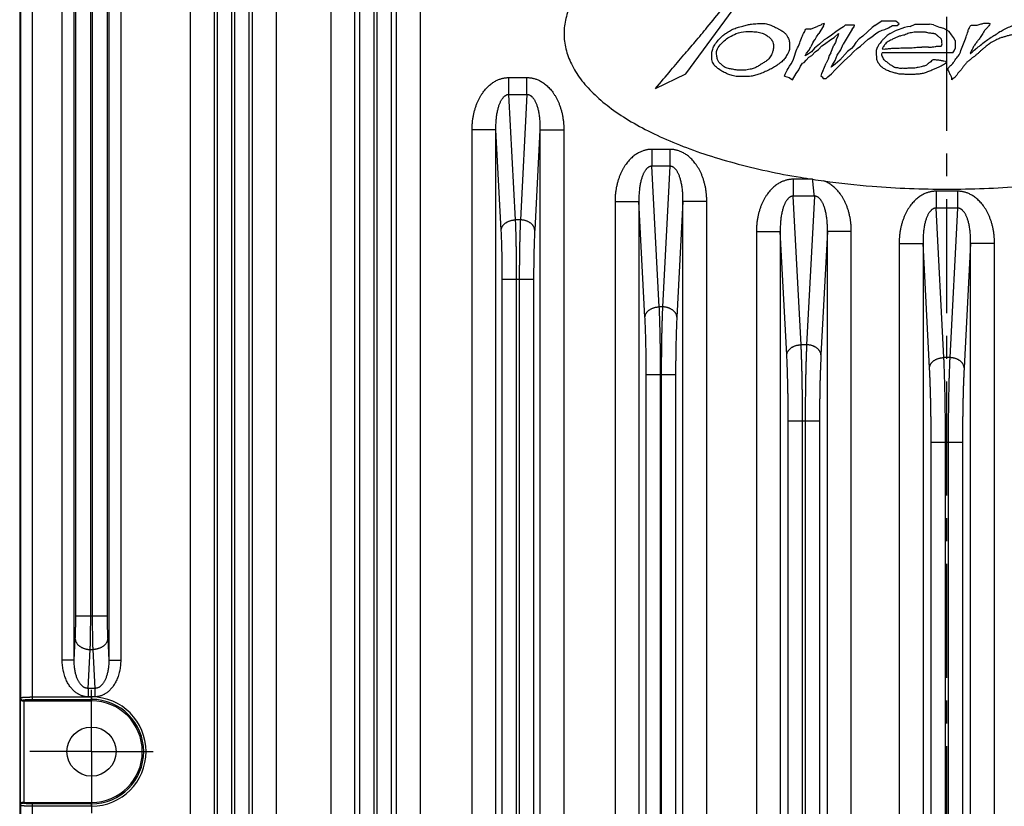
# Model space of a CAD drawing. Extents: x 0 to 840, y 0 to 594.
# Tile 5 of 84: x 146 to 228, y 233 to 299. Entities that reach past the tile are written whole.
import ezdxf

# ---------------------------------------------------------------- set-up
doc = ezdxf.new("R2010")
doc.units = 0
doc.header["$LTSCALE"] = 25.4
doc.header["$MEASUREMENT"] = 0
doc.linetypes.add('CENTER', pattern=[0.6, 0.375, -0.075, 0.075, -0.075])
doc.layers.get('0').update_dxf_attribs({"linetype": 'CONTINUOUS'})
doc.layers.add('P-AX', color=7, linetype='CONTINUOUS')

msp = doc.modelspace()

# ---------------------------------------------------------------- linework, layer by layer
at = {"color": 9, "linetype": 'CENTER'}
msp.add_line((223.664, 106.91), (223.664, 493.826), dxfattribs=at)
at = {"color": 7, "linetype": 'Continuous'}
for p, q in [((146.164, 478.906), (146.164, 116.905)), ((201.852, 294.538), (205.796, 299.912)), ((217.65, 298.573), (218.173, 298.932)), ((219.398, 298.932), (218.173, 298.932)), ((219.551, 298.84), (219.398, 298.932)), ((219.689, 298.727), (219.551, 298.84)), ((212.261, 298.285), (211.874, 298.285)), ((212.261, 298.285), (212.869, 298.541)), ((213.132, 298.62), (212.869, 298.541)), ((213.344, 298.553), (212.953, 297.905)), ((213.229, 298.687), (213.132, 298.62)), ((213.44, 298.75), (213.229, 298.687)), ((213.344, 298.553), (213.44, 298.75)), ((214.398, 298.061), (214.017, 297.765)), ((214.757, 298.308), (214.398, 298.061)), ((215.04, 298.479), (214.757, 298.308)), ((215.762, 298.271), (215.004, 297.015)), ((215.153, 298.617), (215.04, 298.479)), ((215.957, 298.617), (215.153, 298.617)), ((215.762, 298.271), (215.909, 298.472)), ((215.909, 298.472), (215.957, 298.617)), ((216.653, 297.703), (217.433, 298.404)), ((217.65, 298.573), (217.433, 298.404)), ((217.729, 297.905), (217.955, 298.061)), ((217.955, 298.061), (218.265, 298.191)), ((218.265, 298.191), (218.476, 298.255)), ((218.476, 298.255), (218.786, 298.385)), ((218.786, 298.385), (219.131, 298.594)), ((218.939, 297.905), (219.356, 298.139)), ((219.131, 298.594), (219.518, 298.594)), ((219.584, 298.234), (219.356, 298.139)), ((219.518, 298.594), (219.689, 298.727)), ((219.902, 298.332), (219.584, 298.234)), ((220.13, 298.427), (219.902, 298.332)), ((220.382, 298.461), (220.13, 298.427)), ((220.6, 298.506), (220.382, 298.461)), ((220.6, 298.506), (221.025, 298.684)), ((221.025, 298.684), (222.223, 298.684)), ((222.544, 298.625), (222.223, 298.684)), ((222.544, 298.625), (223.104, 298.403)), ((223.42, 298.326), (223.104, 298.403)), ((223.664, 298.185), (223.42, 298.326)), ((223.855, 298.069), (223.664, 298.185)), ((224.049, 297.803), (223.855, 298.069)), ((212.5, 297.206), (212.3, 296.797)), ((212.5, 297.206), (212.646, 297.407)), ((212.646, 297.407), (212.759, 297.639)), ((212.759, 297.639), (212.953, 297.905)), ((213.418, 297.373), (213.034, 297.028)), ((213.657, 297.518), (213.418, 297.373)), ((213.452, 297.034), (213.955, 297.425)), ((214.017, 297.765), (213.657, 297.518)), ((213.955, 297.425), (214.254, 297.583)), ((214.36, 297.152), (214.228, 296.932)), ((214.254, 297.583), (214.613, 297.905)), ((214.449, 297.467), (214.36, 297.152)), ((214.545, 297.664), (214.449, 297.467)), ((214.613, 297.905), (214.545, 297.664)), ((216.052, 297.152), (215.866, 296.844)), ((216.333, 297.455), (216.052, 297.152)), ((216.653, 297.703), (216.333, 297.455)), ((217.097, 297.44), (216.451, 296.86)), ((217.097, 297.44), (217.381, 297.635)), ((217.381, 297.635), (217.729, 297.905)), ((224.224, 297.585), (224.049, 297.803)), ((224.365, 297.333), (224.224, 297.585)), ((224.365, 297.333), (224.365, 296.657)), ((211.945, 296.284), (212.115, 296.489)), ((212.354, 296.388), (212.114, 296.223)), ((212.115, 296.489), (212.3, 296.797)), ((212.612, 296.7), (212.354, 296.388)), ((212.367, 296.088), (212.648, 296.391)), ((213.034, 297.028), (212.612, 296.7)), ((212.648, 296.391), (212.932, 296.586)), ((212.932, 296.586), (213.213, 296.889)), ((213.213, 296.889), (213.452, 297.034)), ((213.972, 296.287), (214.228, 296.932)), ((214.495, 296.099), (214.815, 296.539)), ((214.706, 295.688), (215.373, 296.408)), ((214.815, 296.539), (215.004, 297.015)), ((215.693, 296.657), (215.373, 296.408)), ((215.574, 296.08), (215.855, 296.384)), ((215.866, 296.844), (215.693, 296.657)), ((215.855, 296.384), (216.168, 296.665)), ((216.168, 296.665), (216.451, 296.86)), ((222.119, 296.782), (221.579, 296.782)), ((224.177, 296.292), (224.289, 296.466)), ((224.289, 296.466), (224.365, 296.657)), ((211.602, 295.441), (211.745, 295.502)), ((211.745, 295.502), (211.919, 295.689)), ((211.831, 296.052), (211.945, 296.284)), ((212.114, 296.223), (211.831, 296.052)), ((211.919, 295.689), (212.129, 295.943)), ((212.129, 295.943), (212.367, 296.088)), ((213.735, 295.757), (213.58, 295.44)), ((213.839, 296.068), (213.735, 295.757)), ((213.972, 296.287), (213.839, 296.068)), ((214.098, 295.292), (214.323, 295.665)), ((214.706, 295.688), (214.322, 295.344)), ((214.323, 295.665), (214.495, 296.099)), ((214.733, 295.257), (215.107, 295.661)), ((215.107, 295.661), (215.574, 296.08)), ((224.177, 296.292), (218.268, 296.292)), ((211.062, 294.565), (211.295, 294.885)), ((211.295, 294.885), (211.443, 295.178)), ((211.443, 295.178), (211.602, 295.441)), ((213.311, 294.759), (213.199, 294.574)), ((213.311, 294.759), (213.58, 295.44)), ((214.322, 295.344), (214.002, 295.095)), ((214.002, 295.095), (214.098, 295.292)), ((214.035, 294.542), (214.319, 294.885)), ((214.319, 294.885), (214.733, 295.257)), ((199.31, 293.33), (201.852, 294.538)), ((210.094, 294.355), (210.485, 294.245)), ((210.485, 294.245), (210.752, 294.051)), ((210.752, 294.051), (211.062, 294.565)), ((213.199, 294.574), (213.136, 294.351)), ((213.136, 294.351), (213.245, 294.285)), ((213.245, 294.285), (213.325, 294.154)), ((213.325, 294.154), (213.59, 294.154)), ((213.59, 294.154), (213.73, 294.305)), ((213.73, 294.305), (214.035, 294.542)), ((146.516, 242.155), (152.164, 242.155)), ((146.516, 233.655), (152.164, 233.655))]:
    msp.add_line(p, q, dxfattribs=at)
at = {"color": 9, "linetype": 'Continuous'}
for p, q in [((160.439, 177.535), (160.439, 392.376)), ((162.436, 177.535), (162.436, 392.376)), ((165.591, 392.376), (165.591, 177.535)), ((167.589, 392.376), (167.589, 177.535)), ((172.192, 177.535), (172.192, 387.376)), ((174.19, 177.535), (174.19, 387.376)), ((177.638, 387.376), (177.638, 177.535)), ((179.635, 387.376), (179.635, 177.535)), ((162.704, 184.221), (162.704, 385.689)), ((163.903, 184.221), (163.903, 385.689)), ((164.125, 385.689), (164.125, 184.221)), ((165.323, 385.689), (165.323, 184.221)), ((174.604, 187.435), (174.604, 377.475)), ((175.803, 187.435), (175.803, 377.475)), ((176.025, 377.475), (176.025, 187.435)), ((177.223, 377.475), (177.223, 187.435)), ((146.23, 353.41), (146.23, 242.401)), ((147.23, 242.271), (147.23, 353.54)), ((149.718, 245.547), (149.718, 350.263)), ((150.717, 245.547), (150.717, 350.263)), ((153.611, 350.263), (153.611, 245.547)), ((154.61, 350.263), (154.61, 245.547)), ((150.852, 249.262), (150.852, 346.548)), ((152.1, 249.262), (152.1, 346.548)), ((152.228, 346.548), (152.228, 249.262)), ((153.476, 346.548), (153.476, 249.262)), ((187.064, 294.234), (188.563, 294.234)), ((187.064, 292.82), (187.064, 294.234)), ((188.563, 292.82), (188.563, 294.234)), ((187.614, 282.34), (187.064, 292.82)), ((187.064, 292.82), (188.563, 292.82)), ((188.563, 292.82), (188.014, 282.34)), ((183.979, 177.535), (183.979, 289.876)), ((185.976, 289.876), (183.979, 289.876)), ((185.976, 177.535), (185.976, 289.876)), ((186.415, 281.492), (185.976, 289.876)), ((189.652, 289.876), (189.212, 281.492)), ((189.652, 289.876), (189.652, 177.535)), ((189.652, 289.876), (191.649, 289.876)), ((191.649, 289.876), (191.649, 177.535)), ((200.513, 288.234), (199.014, 288.234)), ((199.014, 288.234), (199.014, 286.82)), ((200.513, 288.234), (200.513, 286.82)), ((199.63, 275.07), (199.014, 286.82)), ((200.513, 286.82), (199.014, 286.82)), ((200.513, 286.82), (199.898, 275.07)), ((212.423, 285.734), (210.832, 285.734)), ((210.832, 285.734), (210.832, 284.32)), ((211.483, 271.905), (210.832, 284.32)), ((212.595, 284.32), (210.832, 284.32)), ((212.595, 284.32), (211.945, 271.905)), ((224.564, 284.734), (222.763, 284.734)), ((222.763, 284.734), (222.763, 283.32)), ((224.564, 284.734), (224.564, 283.32)), ((195.929, 283.876), (195.929, 201.535)), ((195.929, 283.876), (197.926, 283.876)), ((197.926, 283.876), (197.926, 201.535)), ((198.432, 274.221), (197.926, 283.876)), ((201.602, 283.876), (201.096, 274.221)), ((201.602, 201.535), (201.602, 283.876)), ((203.599, 283.876), (201.602, 283.876)), ((203.599, 201.535), (203.599, 283.876)), ((224.564, 283.32), (222.763, 283.32)), ((223.418, 270.834), (222.763, 283.32)), ((224.564, 283.32), (223.91, 270.834)), ((188.014, 282.34), (187.614, 282.34)), ((207.746, 281.376), (207.746, 201.535)), ((207.746, 281.376), (209.744, 281.376)), ((209.744, 281.376), (209.744, 201.535)), ((210.284, 271.056), (209.744, 281.376)), ((213.684, 281.376), (213.143, 271.056)), ((213.684, 201.535), (213.684, 281.376)), ((215.681, 281.376), (213.684, 281.376)), ((215.681, 201.535), (215.681, 281.376)), ((219.677, 280.376), (219.677, 201.535)), ((219.677, 280.376), (221.675, 280.376)), ((221.675, 280.376), (221.675, 201.535)), ((222.219, 269.986), (221.675, 280.376)), ((225.653, 280.376), (225.109, 269.986)), ((225.653, 201.535), (225.653, 280.376)), ((227.65, 280.376), (225.653, 280.376)), ((227.65, 201.535), (227.65, 280.376)), ((186.504, 190.02), (186.504, 277.391)), ((186.504, 277.391), (189.123, 277.391)), ((187.703, 190.02), (187.703, 277.391)), ((187.925, 277.391), (187.925, 190.02)), ((189.123, 277.391), (189.123, 190.02)), ((199.898, 275.07), (199.63, 275.07)), ((211.945, 271.905), (211.483, 271.905)), ((223.91, 270.834), (223.418, 270.834)), ((198.536, 215.998), (198.536, 269.413)), ((198.536, 269.413), (200.991, 269.413)), ((199.735, 215.998), (199.735, 269.413)), ((199.793, 269.413), (199.793, 215.998)), ((200.991, 269.413), (200.991, 215.998)), ((210.404, 217.37), (210.404, 265.541)), ((210.404, 265.541), (213.023, 265.541)), ((211.603, 217.37), (211.603, 265.541)), ((211.825, 265.541), (211.825, 217.37)), ((213.023, 265.541), (213.023, 217.37)), ((222.354, 218.147), (222.354, 263.763)), ((222.354, 263.763), (224.973, 263.763)), ((223.553, 218.147), (223.553, 263.763)), ((223.775, 263.763), (223.775, 218.147)), ((224.973, 263.763), (224.973, 218.147)), ((150.852, 249.262), (153.476, 249.262)), ((150.717, 245.547), (150.81, 247.318)), ((153.518, 247.318), (153.611, 245.547)), ((151.888, 243.19), (152.058, 246.434)), ((152.058, 246.434), (152.27, 246.434)), ((152.27, 246.434), (152.44, 243.19)), ((150.717, 245.547), (149.718, 245.547)), ((153.611, 245.547), (154.61, 245.547)), ((152.44, 243.19), (151.888, 243.19)), ((151.888, 243.19), (151.888, 242.483)), ((152.44, 243.19), (152.44, 242.483)), ((146.216, 242.33), (146.23, 242.401)), ((146.216, 242.33), (146.216, 233.481)), ((146.43, 242.202), (146.421, 242.154)), ((146.516, 242.155), (146.516, 233.655)), ((147.23, 242.47), (152.164, 242.47)), ((147.23, 242.271), (152.164, 242.271)), ((152.44, 242.483), (151.888, 242.483)), ((152.164, 242.47), (152.164, 242.155)), ((146.23, 233.41), (146.216, 233.481)), ((146.23, 233.41), (146.23, 123.401)), ((146.421, 233.657), (146.43, 233.609)), ((147.23, 123.271), (147.23, 233.54)), ((152.164, 233.54), (147.23, 233.54)), ((152.164, 233.341), (147.23, 233.341)), ((152.164, 233.341), (152.164, 233.655))]:
    msp.add_line(p, q, dxfattribs=at)
at = {"color": 7, "linetype": 'Continuous'}
msp.add_circle((152.164, 237.905), 2.054, dxfattribs=at)
at = {"color": 9, "linetype": 'Continuous'}
for radius in [4.564, 4.365]:
    msp.add_arc((152.164, 237.905), radius, 270, 90, dxfattribs=at)
at = {"color": 7, "linetype": 'Continuous'}
msp.add_arc((152.164, 237.905), 4.25, 270, 90, dxfattribs=at)
for points, start_tangent, end_tangent in [([(212.423, 310.077), (211.418, 309.916), (205.886, 308.714), (203.363, 307.954), (201.036, 307.098), (198.927, 306.152), (197.057, 305.128), (195.442, 304.033), (194.1, 302.88), (193.042, 301.679), (192.279, 300.441), (191.818, 299.18), (191.664, 297.905)], (-0.988587, -0.150651), (0, -1)), ([(199.31, 293.33), (200.605, 294.85), (201.674, 296.118), (202.62, 297.215), (203.642, 298.439), (204.918, 300)], (0.659242, 0.751931), (0.635075, 0.77245)), ([(223.829, 295.061), (223.98, 295.242), (224.222, 295.477), (224.366, 295.727), (224.616, 296.029), (224.843, 296.483), (225.055, 297.043), (225.274, 297.624), (225.434, 298.097), (225.557, 298.428), (225.718, 298.608), (225.888, 298.608), (226.134, 298.608), (226.447, 298.684), (226.76, 298.765), (227.055, 298.771), (227.251, 298.75), (227.251, 298.695)], (0.470679, 0.882304), (-0.298216, -0.954498)), ([(227.251, 298.695), (227.175, 298.561), (226.976, 298.343), (226.778, 298.106), (226.56, 297.738), (226.361, 297.454), (226.172, 297.208), (225.983, 296.952), (225.832, 296.697), (225.699, 296.432), (225.614, 296.243), (225.86, 296.441), (226.201, 296.716), (226.576, 297.029), (226.991, 297.343), (227.364, 297.596), (227.676, 297.785), (228.102, 298.069), (228.48, 298.27), (228.921, 298.483), (229.391, 298.696), (229.778, 298.836), (230.354, 298.948), (230.834, 298.959), (231.12, 299.043), (231.281, 298.986), (231.3, 298.901)], (-0.298216, -0.954498), (-0.180246, -0.983622)), ([(206.276, 294.319), (206.189, 294.323), (205.711, 294.407), (205.362, 294.528), (204.96, 294.718), (204.588, 294.953), (204.338, 295.151), (204.133, 295.424), (204.019, 295.849), (204.019, 296.259), (204.095, 296.615), (204.269, 296.98), (204.558, 297.351), (204.831, 297.647), (205.075, 297.845), (205.394, 298.058), (205.774, 298.265), (206.152, 298.411), (206.598, 298.524), (207.005, 298.633), (207.339, 298.7), (207.831, 298.742), (208.254, 298.755)], (-0.999504, 0.0315), (0.999561, -0.029626)), ([(204.444, 296.505), (204.729, 296.963), (205.048, 297.303), (205.482, 297.616), (206.064, 297.905), (206.875, 298.072), (207.415, 298.072), (207.9, 298.03), (208.324, 297.905), (208.71, 297.67), (208.951, 297.466), (209.12, 297.197), (209.17, 296.764), (209.116, 296.429)], (0.277184, 0.960817), (-0.257488, -0.966282)), ([(208.254, 298.755), (208.686, 298.695), (209.051, 298.558), (209.331, 298.429), (209.524, 298.336), (209.732, 298.233), (209.999, 298.049), (210.174, 297.905), (210.318, 297.693), (210.417, 297.488), (210.508, 297.199), (210.523, 296.82), (210.493, 296.486), (210.371, 296.228), (210.174, 295.909), (209.931, 295.621), (209.635, 295.386), (209.263, 295.12), (208.906, 294.923), (208.489, 294.733), (208.056, 294.543), (207.677, 294.422), (207.297, 294.338), (206.743, 294.323), (206.276, 294.319)], (0.999561, -0.029626), (-0.999504, 0.0315)), ([(210.094, 294.355), (210.403, 294.991), (210.849, 295.763), (211.075, 296.458), (211.318, 296.999), (211.511, 297.512), (211.684, 297.905), (211.874, 298.285)], (0.27886, 0.960332), (0.333833, 0.942632)), ([(221.792, 298.027), (221.542, 298.028), (221.294, 298.028), (221.033, 298.028), (220.826, 298.003), (220.593, 297.957), (220.401, 297.905)], (-0.999731, 0.02321), (-0.956856, -0.290564)), ([(222.559, 297.906), (222.501, 297.905), (222.332, 297.936), (222.228, 297.95), (222.167, 297.953), (222.002, 297.991), (221.877, 298.024), (221.832, 298.027), (221.792, 298.027)], (-0.998713, 0.050711), (-0.994017, 0.109223)), ([(191.664, 297.905), (191.818, 296.631), (192.279, 295.369), (193.042, 294.132), (194.1, 292.93), (195.442, 291.777), (197.057, 290.683), (198.927, 289.658), (201.036, 288.713), (203.363, 287.856), (205.886, 287.096), (211.418, 285.895), (212.423, 285.734)], (0, -1), (0.988587, -0.150651)), ([(218.939, 297.905), (218.77, 297.803), (218.595, 297.677), (218.469, 297.556), (218.358, 297.445), (218.208, 297.261), (218.092, 297.12), (217.98, 296.994), (217.888, 296.796), (217.82, 296.67), (217.767, 296.491), (217.748, 296.258), (217.772, 296.002), (217.786, 295.756), (217.908, 295.502), (218.095, 295.242), (218.356, 295.018), (218.598, 294.89), (218.968, 294.742), (219.326, 294.639), (219.659, 294.554), (219.967, 294.536), (220.337, 294.518), (220.797, 294.518), (221.209, 294.542), (221.548, 294.572), (221.893, 294.651), (222.153, 294.76), (222.486, 294.905), (222.771, 295.02), (223.185, 295.209), (223.388, 295.315)], (-0.872373, -0.488841), (0.862426, 0.506183)), ([(220.401, 297.905), (220.216, 297.818), (220.046, 297.765), (219.817, 297.718), (219.564, 297.645), (219.321, 297.536), (219.055, 297.397), (218.861, 297.294), (218.534, 297.058), (218.383, 296.84), (218.268, 296.628)], (-0.866479, -0.499213), (-0.493893, -0.869523)), ([(222.119, 296.782), (222.462, 296.787), (222.678, 296.817), (222.95, 296.857), (223.228, 296.892), (223.26, 297.05), (223.253, 297.202), (223.245, 297.328), (223.206, 297.445), (223.144, 297.511), (223.054, 297.571), (222.985, 297.64), (222.903, 297.712), (222.859, 297.755), (222.809, 297.799), (222.757, 297.839), (222.712, 297.863), (222.639, 297.886), (222.571, 297.905), (222.559, 297.906)], (1, 0), (-0.998713, 0.050711)), ([(230.011, 297.867), (229.821, 297.867), (229.575, 297.869), (229.345, 297.859), (229.019, 297.783), (228.709, 297.706), (228.448, 297.628), (228.167, 297.551), (227.857, 297.401), (227.439, 297.195), (227.16, 297.009), (226.897, 296.789), (226.684, 296.623), (226.49, 296.46), (226.316, 296.297), (226.133, 296.134), (225.967, 296.001), (225.788, 295.87), (225.57, 295.676), (225.347, 295.517), (225.168, 295.308), (225.008, 295.105), (224.853, 294.868), (224.635, 294.654), (224.49, 294.432), (224.301, 294.233), (224.166, 294.122), (224.083, 294.044), (224.069, 294.214), (223.957, 294.451), (223.856, 294.688), (223.788, 294.829), (223.764, 294.974), (223.778, 295.013)], (-0.999928, -0.011961), (0.507205, 0.861825)), ([(209.116, 296.429), (209.084, 296.325), (208.906, 295.956), (208.665, 295.684), (208.381, 295.494), (208.146, 295.339), (207.853, 295.165), (207.556, 295.019), (207.211, 294.928), (206.963, 294.879), (206.534, 294.842), (206.141, 294.859), (205.748, 294.92), (205.401, 294.995), (205.05, 295.129), (204.825, 295.33), (204.619, 295.507), (204.498, 295.749), (204.429, 296.063), (204.444, 296.505)], (-0.257488, -0.966282), (0.277184, 0.960817)), ([(218.268, 296.628), (218.622, 296.63), (218.97, 296.673), (219.387, 296.688), (219.949, 296.712), (220.651, 296.712), (221.164, 296.76), (221.579, 296.782)], (0.989186, -0.146669), (1, 0)), ([(223.664, 295.542), (223.424, 295.59), (223.158, 295.651), (222.813, 295.693), (222.601, 295.711), (222.461, 295.681), (222.322, 295.554), (222.171, 295.451), (221.965, 295.281), (221.699, 295.172), (221.517, 295.136), (221.281, 295.081), (221.093, 295.051), (220.893, 295.009), (220.693, 295.009), (220.5, 295.009), (220.324, 295.003), (220.076, 295.003), (219.894, 295.003), (219.731, 295.003), (219.579, 295.039), (219.404, 295.057), (219.289, 295.087), (219.131, 295.184), (218.986, 295.269), (218.871, 295.348), (218.75, 295.445), (218.635, 295.535), (218.496, 295.638), (218.375, 295.808), (218.302, 295.929), (218.241, 296.093), (218.268, 296.292)], (-0.991752, 0.128172), (0.452787, 0.891619)), ([(223.388, 295.315), (223.403, 295.324), (223.664, 295.542)], (0.862426, 0.506183), (0.631163, 0.77565)), ([(223.778, 295.013), (223.829, 295.061)], (0.507205, 0.861825), (0.868625, 0.495471)), ([(212.423, 285.734), (212.432, 285.732), (212.441, 285.731), (212.45, 285.73)], (0.988583, -0.150675), (0.988644, -0.150276)), ([(212.45, 285.73), (213.378, 285.595)], (0.988648, -0.150252), (0.990628, -0.136585)), ([(213.378, 285.595), (217.421, 285.155), (223.664, 284.905), (229.907, 285.155), (233.949, 285.595)], (0.990628, -0.136585), (0.990628, 0.136585)), ([(146.216, 242.33), (146.219, 242.306), (146.225, 242.282), (146.234, 242.259), (146.247, 242.238), (146.262, 242.219), (146.279, 242.203), (146.297, 242.189), (146.317, 242.177), (146.337, 242.168), (146.358, 242.161), (146.379, 242.157), (146.4, 242.154), (146.421, 242.154)], (0.023831, -0.999716), (0.99957, 0.029316)), ([(146.421, 242.154), (146.452, 242.155), (146.484, 242.155), (146.516, 242.155)], (0.99957, 0.029316), (1, 0)), ([(146.421, 233.657), (146.4, 233.656), (146.379, 233.654), (146.358, 233.649), (146.337, 233.642), (146.317, 233.633), (146.297, 233.622), (146.279, 233.608), (146.262, 233.591), (146.247, 233.572), (146.234, 233.551), (146.225, 233.528), (146.219, 233.504), (146.216, 233.481)], (-0.99957, 0.029316), (-0.023831, -0.999716)), ([(146.516, 233.655), (146.484, 233.655), (146.452, 233.656), (146.421, 233.657)], (-1, 0), (-0.99957, 0.029316))]:
    msp.add_spline(points, degree=3, dxfattribs=dict(at, start_tangent=start_tangent, end_tangent=end_tangent))
at = {"color": 9, "linetype": 'Continuous'}
for points, start_tangent, end_tangent in [([(183.979, 289.876), (183.987, 290.195), (184.01, 290.507), (184.049, 290.812), (184.101, 291.108), (184.167, 291.393), (184.245, 291.667), (184.334, 291.928), (184.433, 292.174), (184.54, 292.404), (184.655, 292.62), (184.776, 292.82), (184.903, 293.005), (185.033, 293.174), (185.167, 293.329), (185.304, 293.47), (185.444, 293.597), (185.584, 293.711), (185.725, 293.811), (185.864, 293.899), (186, 293.973), (186.133, 294.036), (186.262, 294.088), (186.385, 294.13), (186.505, 294.164), (186.62, 294.19), (186.733, 294.209), (186.844, 294.223), (186.954, 294.231), (187.064, 294.234)], (-0.000002, 1), (1, 0.000004)), ([(188.563, 294.234), (188.674, 294.231), (188.784, 294.223), (188.894, 294.209), (189.007, 294.19), (189.123, 294.164), (189.242, 294.13), (189.366, 294.088), (189.494, 294.036), (189.627, 293.973), (189.764, 293.899), (189.903, 293.811), (190.043, 293.711), (190.184, 293.597), (190.323, 293.47), (190.46, 293.329), (190.594, 293.174), (190.725, 293.005), (190.851, 292.82), (190.972, 292.62), (191.087, 292.404), (191.195, 292.174), (191.294, 291.928), (191.383, 291.667), (191.461, 291.393), (191.527, 291.108), (191.579, 290.812), (191.618, 290.507), (191.641, 290.195), (191.649, 289.876)], (1, -0.000004), (-0.000002, -1)), ([(185.976, 289.876), (185.974, 290.095), (185.977, 290.309), (185.987, 290.518), (186.002, 290.72), (186.022, 290.915), (186.047, 291.102), (186.076, 291.28), (186.109, 291.447), (186.146, 291.604), (186.185, 291.75), (186.228, 291.886), (186.272, 292.011), (186.318, 292.125), (186.366, 292.229), (186.415, 292.324), (186.466, 292.409), (186.517, 292.485), (186.568, 292.551), (186.619, 292.609), (186.669, 292.658), (186.718, 292.699), (186.765, 292.732), (186.811, 292.759), (186.855, 292.78), (186.898, 292.797), (186.94, 292.808), (186.982, 292.816), (187.023, 292.819), (187.064, 292.82)], (-0.023797, 0.999717), (0.999053, -0.043499)), ([(188.563, 292.82), (188.605, 292.819), (188.646, 292.816), (188.687, 292.808), (188.729, 292.797), (188.772, 292.78), (188.817, 292.759), (188.863, 292.732), (188.91, 292.699), (188.959, 292.658), (189.009, 292.609), (189.06, 292.551), (189.111, 292.485), (189.162, 292.409), (189.212, 292.324), (189.261, 292.229), (189.309, 292.125), (189.356, 292.011), (189.4, 291.886), (189.442, 291.75), (189.482, 291.604), (189.519, 291.447), (189.552, 291.28), (189.581, 291.102), (189.606, 290.915), (189.626, 290.72), (189.641, 290.518), (189.65, 290.309), (189.654, 290.095), (189.652, 289.876)], (0.999053, 0.043499), (-0.023797, -0.999717)), ([(199.014, 288.234), (198.904, 288.231), (198.794, 288.223), (198.683, 288.209), (198.57, 288.19), (198.455, 288.164), (198.335, 288.13), (198.212, 288.088), (198.083, 288.036), (197.95, 287.973), (197.814, 287.899), (197.675, 287.812), (197.534, 287.711), (197.394, 287.598), (197.255, 287.47), (197.118, 287.329), (196.983, 287.175), (196.853, 287.005), (196.727, 286.82), (196.605, 286.62), (196.491, 286.405), (196.383, 286.174), (196.284, 285.928), (196.195, 285.667), (196.117, 285.393), (196.051, 285.108), (195.999, 284.812), (195.96, 284.507), (195.937, 284.195), (195.929, 283.876)], (-1, 0.000005), (0.000002, -1)), ([(203.599, 283.876), (203.591, 284.195), (203.568, 284.507), (203.529, 284.812), (203.477, 285.108), (203.411, 285.393), (203.333, 285.667), (203.243, 285.928), (203.145, 286.174), (203.037, 286.405), (202.922, 286.62), (202.801, 286.82), (202.675, 287.005), (202.544, 287.175), (202.41, 287.329), (202.273, 287.47), (202.134, 287.598), (201.993, 287.711), (201.853, 287.812), (201.714, 287.899), (201.577, 287.973), (201.444, 288.036), (201.316, 288.088), (201.192, 288.13), (201.073, 288.164), (200.957, 288.19), (200.845, 288.209), (200.734, 288.223), (200.624, 288.231), (200.513, 288.234)], (0.000002, 1), (-1, -0.000005)), ([(199.014, 286.82), (198.973, 286.819), (198.932, 286.816), (198.89, 286.808), (198.848, 286.797), (198.805, 286.78), (198.761, 286.759), (198.715, 286.732), (198.668, 286.699), (198.619, 286.658), (198.569, 286.609), (198.518, 286.551), (198.467, 286.485), (198.416, 286.409), (198.365, 286.324), (198.316, 286.229), (198.268, 286.125), (198.222, 286.011), (198.178, 285.886), (198.135, 285.75), (198.096, 285.604), (198.059, 285.447), (198.026, 285.28), (197.997, 285.102), (197.972, 284.915), (197.952, 284.72), (197.937, 284.518), (197.927, 284.309), (197.924, 284.095), (197.926, 283.876)], (-0.999053, 0.043506), (0.023797, -0.999717)), ([(201.602, 283.876), (201.604, 284.095), (201.6, 284.309), (201.591, 284.518), (201.576, 284.72), (201.556, 284.915), (201.531, 285.102), (201.502, 285.28), (201.469, 285.447), (201.432, 285.604), (201.392, 285.75), (201.35, 285.886), (201.306, 286.011), (201.259, 286.125), (201.211, 286.229), (201.162, 286.324), (201.112, 286.409), (201.061, 286.485), (201.01, 286.551), (200.959, 286.609), (200.909, 286.658), (200.86, 286.699), (200.813, 286.732), (200.767, 286.759), (200.723, 286.78), (200.679, 286.797), (200.637, 286.808), (200.596, 286.816), (200.555, 286.819), (200.513, 286.82)], (0.023797, 0.999717), (-0.999053, -0.043506)), ([(210.832, 285.734), (210.722, 285.731), (210.612, 285.723), (210.501, 285.709), (210.388, 285.69), (210.272, 285.664), (210.153, 285.63), (210.029, 285.588), (209.901, 285.536), (209.768, 285.473), (209.632, 285.399), (209.493, 285.312), (209.352, 285.211), (209.212, 285.098), (209.072, 284.97), (208.935, 284.829), (208.801, 284.675), (208.671, 284.505), (208.544, 284.32), (208.423, 284.12), (208.308, 283.905), (208.201, 283.674), (208.102, 283.428), (208.013, 283.167), (207.935, 282.893), (207.869, 282.608), (207.816, 282.312), (207.778, 282.007), (207.754, 281.695), (207.746, 281.376)], (-1, 0.000005), (0.000002, -1)), ([(212.595, 284.32), (212.584, 284.415), (212.571, 284.517), (212.559, 284.623), (212.547, 284.734), (212.534, 284.85), (212.522, 284.969), (212.51, 285.091), (212.498, 285.216), (212.486, 285.343), (212.474, 285.471), (212.462, 285.6), (212.45, 285.73)], (-0.126095, 0.992018), (-0.096599, 0.995323)), ([(215.681, 281.376), (215.673, 281.697), (215.649, 282.012), (215.61, 282.319), (215.557, 282.616), (215.49, 282.904), (215.411, 283.179), (215.321, 283.441), (215.221, 283.688), (215.112, 283.919), (214.996, 284.135), (214.873, 284.336), (214.746, 284.521), (214.614, 284.69), (214.478, 284.844), (214.34, 284.985), (214.2, 285.112), (214.058, 285.224), (213.917, 285.324), (213.777, 285.41), (213.64, 285.483), (213.507, 285.545), (213.378, 285.595)], (0.000002, 1), (-0.940464, 0.339893)), ([(210.832, 284.32), (210.791, 284.319), (210.75, 284.316), (210.708, 284.308), (210.666, 284.297), (210.623, 284.28), (210.579, 284.259), (210.533, 284.232), (210.485, 284.199), (210.437, 284.158), (210.387, 284.109), (210.336, 284.051), (210.285, 283.985), (210.234, 283.909), (210.183, 283.824), (210.134, 283.729), (210.086, 283.625), (210.04, 283.511), (209.995, 283.386), (209.953, 283.25), (209.914, 283.104), (209.877, 282.947), (209.844, 282.78), (209.815, 282.602), (209.79, 282.415), (209.77, 282.22), (209.755, 282.018), (209.745, 281.809), (209.741, 281.595), (209.744, 281.376)], (-0.999053, 0.043506), (0.023797, -0.999717)), ([(213.684, 281.376), (213.686, 281.595), (213.682, 281.809), (213.673, 282.018), (213.658, 282.22), (213.638, 282.415), (213.613, 282.602), (213.584, 282.78), (213.551, 282.947), (213.514, 283.104), (213.474, 283.25), (213.432, 283.386), (213.388, 283.511), (213.341, 283.625), (213.294, 283.729), (213.244, 283.824), (213.194, 283.909), (213.143, 283.985), (213.092, 284.051), (213.041, 284.109), (212.991, 284.158), (212.942, 284.199), (212.895, 284.232), (212.849, 284.259), (212.805, 284.28), (212.762, 284.297), (212.72, 284.308), (212.678, 284.316), (212.637, 284.319), (212.595, 284.32)], (0.023797, 0.999717), (-0.999053, -0.043506)), ([(222.763, 284.734), (222.653, 284.731), (222.543, 284.723), (222.432, 284.709), (222.319, 284.69), (222.203, 284.664), (222.084, 284.63), (221.96, 284.588), (221.832, 284.536), (221.699, 284.473), (221.563, 284.399), (221.424, 284.312), (221.283, 284.211), (221.143, 284.098), (221.003, 283.97), (220.866, 283.829), (220.732, 283.675), (220.602, 283.505), (220.475, 283.32), (220.354, 283.12), (220.239, 282.905), (220.132, 282.674), (220.033, 282.428), (219.944, 282.167), (219.866, 281.893), (219.8, 281.608), (219.747, 281.312), (219.709, 281.007), (219.685, 280.695), (219.677, 280.376)], (-1, 0.000005), (0.000002, -1)), ([(227.65, 280.376), (227.642, 280.695), (227.619, 281.007), (227.58, 281.312), (227.528, 281.608), (227.462, 281.893), (227.384, 282.167), (227.295, 282.428), (227.196, 282.674), (227.088, 282.905), (226.973, 283.12), (226.852, 283.32), (226.726, 283.505), (226.595, 283.675), (226.461, 283.829), (226.324, 283.97), (226.185, 284.098), (226.044, 284.211), (225.904, 284.312), (225.765, 284.399), (225.628, 284.473), (225.496, 284.536), (225.367, 284.588), (225.244, 284.63), (225.124, 284.664), (225.009, 284.69), (224.896, 284.709), (224.785, 284.723), (224.675, 284.731), (224.564, 284.734)], (0.000002, 1), (-1, -0.000005)), ([(222.763, 283.32), (222.722, 283.319), (222.681, 283.316), (222.639, 283.308), (222.597, 283.297), (222.554, 283.28), (222.51, 283.259), (222.464, 283.232), (222.416, 283.199), (222.368, 283.158), (222.317, 283.109), (222.267, 283.051), (222.215, 282.985), (222.165, 282.909), (222.114, 282.824), (222.065, 282.729), (222.017, 282.625), (221.971, 282.511), (221.926, 282.386), (221.884, 282.25), (221.844, 282.104), (221.808, 281.947), (221.775, 281.78), (221.745, 281.602), (221.721, 281.415), (221.701, 281.22), (221.686, 281.018), (221.676, 280.809), (221.672, 280.595), (221.675, 280.376)], (-0.999053, 0.043506), (0.023797, -0.999717)), ([(225.653, 280.376), (225.655, 280.595), (225.651, 280.809), (225.642, 281.018), (225.627, 281.22), (225.607, 281.415), (225.582, 281.602), (225.553, 281.78), (225.52, 281.947), (225.483, 282.104), (225.444, 282.25), (225.401, 282.386), (225.357, 282.511), (225.31, 282.625), (225.263, 282.729), (225.213, 282.824), (225.163, 282.909), (225.112, 282.985), (225.061, 283.051), (225.01, 283.109), (224.96, 283.158), (224.911, 283.199), (224.864, 283.232), (224.818, 283.259), (224.774, 283.28), (224.731, 283.297), (224.689, 283.308), (224.647, 283.316), (224.606, 283.319), (224.564, 283.32)], (0.023797, 0.999717), (-0.999053, -0.043506)), ([(186.415, 281.492), (186.422, 281.557), (186.436, 281.622), (186.457, 281.686), (186.485, 281.748), (186.519, 281.81), (186.56, 281.869), (186.606, 281.926), (186.659, 281.981), (186.718, 282.033), (186.781, 282.081), (186.85, 282.126), (186.923, 282.168), (187, 282.205), (187.081, 282.238), (187.165, 282.267), (187.251, 282.291), (187.34, 282.311), (187.43, 282.326), (187.522, 282.336), (187.614, 282.34)], (0.052193, 0.998637), (0.999657, 0.026195)), ([(187.703, 277.391), (187.702, 277.734), (187.701, 278.077), (187.699, 278.418), (187.697, 278.756), (187.693, 279.091), (187.689, 279.422), (187.685, 279.749), (187.679, 280.069), (187.673, 280.383), (187.667, 280.69), (187.659, 280.989), (187.651, 281.279), (187.643, 281.56), (187.634, 281.831), (187.624, 282.091), (187.614, 282.34)], (0, 1), (-0.043382, 0.999059)), ([(188.014, 282.34), (188.004, 282.091), (187.994, 281.831), (187.985, 281.56), (187.976, 281.279), (187.968, 280.989), (187.961, 280.69), (187.954, 280.383), (187.948, 280.069), (187.943, 279.749), (187.938, 279.422), (187.934, 279.091), (187.931, 278.756), (187.928, 278.418), (187.927, 278.077), (187.925, 277.734), (187.925, 277.391)], (-0.043382, -0.999059), (0, -1)), ([(189.212, 281.492), (189.206, 281.557), (189.192, 281.622), (189.171, 281.686), (189.143, 281.748), (189.109, 281.81), (189.068, 281.869), (189.021, 281.926), (188.968, 281.981), (188.91, 282.033), (188.846, 282.081), (188.778, 282.126), (188.705, 282.168), (188.627, 282.205), (188.547, 282.238), (188.463, 282.267), (188.376, 282.291), (188.288, 282.311), (188.197, 282.326), (188.106, 282.336), (188.014, 282.34)], (-0.052193, 0.998637), (-0.999657, 0.026195)), ([(186.504, 277.391), (186.504, 277.675), (186.503, 277.959), (186.501, 278.242), (186.498, 278.522), (186.495, 278.8), (186.491, 279.074), (186.486, 279.344), (186.481, 279.61), (186.475, 279.87), (186.468, 280.124), (186.461, 280.372), (186.453, 280.613), (186.444, 280.846), (186.435, 281.07), (186.425, 281.286), (186.415, 281.492)], (0, 1), (-0.052336, 0.99863)), ([(189.212, 281.492), (189.202, 281.286), (189.192, 281.07), (189.183, 280.846), (189.175, 280.613), (189.167, 280.372), (189.159, 280.124), (189.153, 279.87), (189.147, 279.61), (189.141, 279.344), (189.137, 279.074), (189.133, 278.8), (189.129, 278.522), (189.127, 278.242), (189.125, 277.959), (189.124, 277.675), (189.123, 277.391)], (-0.052336, -0.99863), (0, -1)), ([(198.432, 274.221), (198.439, 274.286), (198.453, 274.351), (198.473, 274.415), (198.501, 274.478), (198.535, 274.539), (198.576, 274.598), (198.623, 274.656), (198.676, 274.71), (198.734, 274.762), (198.798, 274.811), (198.867, 274.856), (198.94, 274.897), (199.017, 274.934), (199.098, 274.968), (199.182, 274.996), (199.268, 275.021), (199.357, 275.04), (199.447, 275.055), (199.538, 275.065), (199.63, 275.07)], (0.052193, 0.998637), (0.999657, 0.026195)), ([(199.735, 269.413), (199.734, 269.782), (199.733, 270.151), (199.731, 270.518), (199.728, 270.883), (199.725, 271.244), (199.721, 271.602), (199.716, 271.955), (199.71, 272.302), (199.704, 272.644), (199.697, 272.978), (199.689, 273.305), (199.681, 273.624), (199.672, 273.934), (199.663, 274.234), (199.652, 274.524), (199.642, 274.802), (199.63, 275.07)], (0, 1), (-0.044502, 0.999009)), ([(199.898, 275.07), (199.886, 274.802), (199.875, 274.524), (199.865, 274.234), (199.855, 273.934), (199.846, 273.624), (199.838, 273.305), (199.83, 272.978), (199.823, 272.644), (199.817, 272.302), (199.812, 271.955), (199.807, 271.602), (199.803, 271.244), (199.799, 270.883), (199.797, 270.518), (199.795, 270.151), (199.794, 269.782), (199.793, 269.413)], (-0.044502, -0.999009), (0, -1)), ([(201.096, 274.221), (201.089, 274.286), (201.075, 274.351), (201.054, 274.415), (201.027, 274.478), (200.992, 274.539), (200.952, 274.598), (200.905, 274.656), (200.852, 274.71), (200.793, 274.762), (200.73, 274.811), (200.661, 274.856), (200.588, 274.897), (200.511, 274.934), (200.43, 274.968), (200.346, 274.996), (200.26, 275.021), (200.171, 275.04), (200.081, 275.055), (199.989, 275.065), (199.898, 275.07)], (-0.052193, 0.998637), (-0.999657, 0.026195)), ([(198.536, 269.413), (198.536, 269.727), (198.535, 270.04), (198.533, 270.352), (198.53, 270.662), (198.527, 270.97), (198.523, 271.274), (198.518, 271.574), (198.512, 271.869), (198.506, 272.159), (198.499, 272.444), (198.491, 272.722), (198.483, 272.992), (198.474, 273.256), (198.464, 273.511), (198.454, 273.757), (198.443, 273.994), (198.432, 274.221)], (0, 1), (-0.052336, 0.99863)), ([(201.096, 274.221), (201.084, 273.994), (201.074, 273.757), (201.063, 273.511), (201.054, 273.256), (201.045, 272.992), (201.037, 272.722), (201.029, 272.444), (201.022, 272.159), (201.016, 271.869), (201.01, 271.574), (201.005, 271.274), (201.001, 270.97), (200.998, 270.662), (200.995, 270.352), (200.993, 270.04), (200.992, 269.727), (200.991, 269.413)], (-0.052336, -0.99863), (0, -1)), ([(210.284, 271.056), (210.291, 271.121), (210.305, 271.186), (210.326, 271.25), (210.354, 271.312), (210.388, 271.374), (210.429, 271.433), (210.476, 271.49), (210.529, 271.545), (210.587, 271.597), (210.651, 271.645), (210.719, 271.69), (210.792, 271.732), (210.87, 271.769), (210.95, 271.802), (211.034, 271.831), (211.121, 271.856), (211.209, 271.875), (211.3, 271.89), (211.391, 271.9), (211.483, 271.905)], (0.052193, 0.998637), (0.999657, 0.026195)), ([(211.603, 265.541), (211.602, 265.956), (211.601, 266.371), (211.599, 266.784), (211.596, 267.194), (211.592, 267.601), (211.587, 268.003), (211.581, 268.4), (211.575, 268.791), (211.568, 269.175), (211.56, 269.552), (211.551, 269.92), (211.541, 270.278), (211.531, 270.626), (211.52, 270.964), (211.508, 271.29), (211.496, 271.604), (211.483, 271.905)], (0, 1), (-0.045373, 0.99897)), ([(211.945, 271.905), (211.932, 271.604), (211.919, 271.29), (211.908, 270.964), (211.897, 270.626), (211.886, 270.278), (211.877, 269.92), (211.868, 269.552), (211.86, 269.175), (211.853, 268.791), (211.846, 268.4), (211.841, 268.003), (211.836, 267.601), (211.832, 267.194), (211.829, 266.784), (211.827, 266.371), (211.826, 265.956), (211.825, 265.541)], (-0.045373, -0.99897), (0, -1)), ([(213.143, 271.056), (213.136, 271.121), (213.122, 271.186), (213.101, 271.25), (213.074, 271.312), (213.04, 271.374), (212.999, 271.433), (212.952, 271.49), (212.899, 271.545), (212.841, 271.597), (212.777, 271.645), (212.708, 271.69), (212.635, 271.732), (212.558, 271.769), (212.477, 271.802), (212.393, 271.831), (212.307, 271.856), (212.218, 271.875), (212.128, 271.89), (212.037, 271.9), (211.945, 271.905)], (-0.052193, 0.998637), (-0.999657, 0.026195)), ([(210.404, 265.541), (210.404, 265.901), (210.402, 266.26), (210.4, 266.618), (210.397, 266.974), (210.393, 267.326), (210.389, 267.675), (210.383, 268.019), (210.377, 268.358), (210.369, 268.691), (210.361, 269.017), (210.353, 269.336), (210.343, 269.646), (210.333, 269.948), (210.322, 270.241), (210.31, 270.523), (210.298, 270.795), (210.284, 271.056)], (0, 1), (-0.052336, 0.99863)), ([(213.143, 271.056), (213.13, 270.795), (213.118, 270.523), (213.106, 270.241), (213.095, 269.948), (213.085, 269.646), (213.075, 269.336), (213.066, 269.017), (213.058, 268.691), (213.051, 268.358), (213.045, 268.019), (213.039, 267.675), (213.034, 267.326), (213.03, 266.974), (213.027, 266.618), (213.025, 266.26), (213.024, 265.901), (213.023, 265.541)], (-0.052336, -0.99863), (0, -1)), ([(222.219, 269.986), (222.226, 270.051), (222.24, 270.115), (222.261, 270.179), (222.288, 270.242), (222.323, 270.303), (222.363, 270.363), (222.41, 270.42), (222.463, 270.475), (222.522, 270.526), (222.585, 270.575), (222.654, 270.62), (222.727, 270.661), (222.804, 270.699), (222.885, 270.732), (222.969, 270.761), (223.055, 270.785), (223.144, 270.805), (223.234, 270.819), (223.326, 270.829), (223.418, 270.834)], (0.052193, 0.998637), (0.999657, 0.026195)), ([(223.553, 263.763), (223.552, 264.199), (223.551, 264.635), (223.549, 265.068), (223.546, 265.499), (223.542, 265.927), (223.537, 266.351), (223.531, 266.77), (223.525, 267.183), (223.517, 267.589), (223.509, 267.989), (223.5, 268.38), (223.491, 268.763), (223.48, 269.136), (223.469, 269.498), (223.457, 269.85), (223.445, 270.191), (223.431, 270.519), (223.418, 270.834)], (0, 1), (-0.04607, 0.998938)), ([(223.91, 270.834), (223.896, 270.519), (223.883, 270.191), (223.87, 269.85), (223.858, 269.498), (223.847, 269.136), (223.837, 268.763), (223.827, 268.38), (223.818, 267.989), (223.81, 267.589), (223.803, 267.183), (223.796, 266.77), (223.791, 266.351), (223.786, 265.927), (223.782, 265.499), (223.779, 265.068), (223.777, 264.635), (223.776, 264.199), (223.775, 263.763)], (-0.04607, -0.998938), (0, -1)), ([(225.109, 269.986), (225.102, 270.051), (225.088, 270.115), (225.067, 270.179), (225.039, 270.242), (225.005, 270.303), (224.964, 270.363), (224.917, 270.42), (224.864, 270.475), (224.806, 270.526), (224.742, 270.575), (224.674, 270.62), (224.601, 270.661), (224.523, 270.699), (224.443, 270.732), (224.359, 270.761), (224.272, 270.785), (224.184, 270.805), (224.093, 270.819), (224.002, 270.829), (223.91, 270.834)], (-0.052193, 0.998637), (-0.999657, 0.026195)), ([(222.354, 263.763), (222.354, 264.147), (222.352, 264.53), (222.35, 264.912), (222.347, 265.291), (222.343, 265.667), (222.339, 266.04), (222.333, 266.409), (222.326, 266.772), (222.319, 267.13), (222.311, 267.482), (222.302, 267.826), (222.292, 268.163), (222.282, 268.491), (222.271, 268.81), (222.259, 269.12), (222.246, 269.419), (222.233, 269.708), (222.219, 269.986)], (0, 1), (-0.052336, 0.99863)), ([(225.109, 269.986), (225.095, 269.708), (225.081, 269.419), (225.069, 269.12), (225.057, 268.81), (225.046, 268.491), (225.035, 268.163), (225.026, 267.826), (225.017, 267.482), (225.009, 267.13), (225.001, 266.772), (224.995, 266.409), (224.989, 266.04), (224.984, 265.667), (224.98, 265.291), (224.977, 264.912), (224.975, 264.53), (224.974, 264.147), (224.973, 263.763)], (-0.052336, -0.99863), (0, -1)), ([(150.81, 247.318), (150.815, 247.43), (150.82, 247.548), (150.825, 247.671), (150.83, 247.799), (150.834, 247.932), (150.837, 248.069), (150.841, 248.21), (150.844, 248.354), (150.846, 248.501), (150.848, 248.65), (150.85, 248.802), (150.851, 248.954), (150.852, 249.108), (150.852, 249.262)], (0.052336, 0.99863), (0, 1)), ([(152.058, 246.434), (152.063, 246.597), (152.069, 246.768), (152.073, 246.948), (152.078, 247.134), (152.082, 247.327), (152.086, 247.527), (152.089, 247.732), (152.092, 247.941), (152.094, 248.155), (152.096, 248.372), (152.098, 248.592), (152.099, 248.814), (152.1, 249.038), (152.1, 249.262)], (0.036006, 0.999352), (0, 1)), ([(152.228, 249.262), (152.228, 249.038), (152.229, 248.814), (152.23, 248.592), (152.231, 248.372), (152.233, 248.155), (152.236, 247.941), (152.239, 247.732), (152.242, 247.527), (152.246, 247.327), (152.25, 247.134), (152.254, 246.948), (152.259, 246.768), (152.264, 246.597), (152.27, 246.434)], (0, -1), (0.036006, -0.999352)), ([(153.476, 249.262), (153.476, 249.108), (153.477, 248.954), (153.478, 248.802), (153.48, 248.65), (153.482, 248.501), (153.484, 248.354), (153.487, 248.21), (153.49, 248.069), (153.494, 247.932), (153.498, 247.799), (153.502, 247.671), (153.507, 247.548), (153.513, 247.43), (153.518, 247.318)], (0, -1), (0.052336, -0.99863)), ([(150.81, 247.318), (150.817, 247.25), (150.831, 247.182), (150.853, 247.116), (150.882, 247.051), (150.917, 246.987), (150.96, 246.925), (151.009, 246.865), (151.064, 246.808), (151.125, 246.754), (151.191, 246.704), (151.262, 246.657), (151.339, 246.614), (151.419, 246.575), (151.503, 246.54), (151.59, 246.51), (151.681, 246.485), (151.773, 246.464), (151.867, 246.449), (151.962, 246.439), (152.058, 246.434)], (0.052193, -0.998637), (0.999657, -0.026195)), ([(153.518, 247.318), (153.511, 247.25), (153.496, 247.182), (153.475, 247.116), (153.446, 247.051), (153.41, 246.987), (153.368, 246.925), (153.319, 246.865), (153.264, 246.808), (153.203, 246.754), (153.137, 246.704), (153.065, 246.657), (152.989, 246.614), (152.909, 246.575), (152.825, 246.54), (152.737, 246.51), (152.647, 246.485), (152.555, 246.464), (152.461, 246.449), (152.366, 246.439), (152.27, 246.434)], (-0.052193, -0.998637), (-0.999657, -0.026195)), ([(151.888, 242.483), (151.793, 242.486), (151.697, 242.494), (151.6, 242.509), (151.502, 242.53), (151.402, 242.559), (151.3, 242.594), (151.196, 242.638), (151.092, 242.691), (150.986, 242.754), (150.879, 242.826), (150.772, 242.91), (150.666, 243.005), (150.561, 243.111), (150.459, 243.228), (150.36, 243.358), (150.264, 243.5), (150.173, 243.655), (150.087, 243.822), (150.008, 244.003), (149.936, 244.195), (149.872, 244.399), (149.819, 244.613), (149.776, 244.837), (149.744, 245.067), (149.725, 245.305), (149.718, 245.547)], (-1, 0.000012), (0.000002, 1)), ([(151.888, 243.19), (151.835, 243.191), (151.782, 243.197), (151.728, 243.207), (151.674, 243.222), (151.618, 243.243), (151.562, 243.27), (151.505, 243.303), (151.448, 243.343), (151.389, 243.39), (151.331, 243.445), (151.272, 243.509), (151.214, 243.582), (151.157, 243.663), (151.102, 243.753), (151.048, 243.852), (150.997, 243.962), (150.948, 244.081), (150.902, 244.211), (150.86, 244.35), (150.822, 244.498), (150.789, 244.656), (150.762, 244.822), (150.74, 244.995), (150.726, 245.174), (150.718, 245.359), (150.717, 245.547)], (-0.999781, -0.020907), (0.014958, 0.999888)), ([(153.611, 245.547), (153.61, 245.359), (153.602, 245.174), (153.587, 244.995), (153.566, 244.822), (153.538, 244.656), (153.506, 244.498), (153.468, 244.35), (153.426, 244.211), (153.38, 244.081), (153.331, 243.962), (153.279, 243.852), (153.226, 243.753), (153.17, 243.663), (153.113, 243.582), (153.055, 243.509), (152.997, 243.445), (152.938, 243.39), (152.88, 243.343), (152.823, 243.303), (152.766, 243.27), (152.709, 243.243), (152.654, 243.222), (152.599, 243.207), (152.546, 243.197), (152.493, 243.191), (152.44, 243.19)], (0.014958, -0.999888), (-0.999781, 0.020907)), ([(154.61, 245.547), (154.603, 245.305), (154.584, 245.067), (154.552, 244.837), (154.509, 244.613), (154.455, 244.399), (154.392, 244.195), (154.32, 244.003), (154.24, 243.822), (154.155, 243.655), (154.063, 243.5), (153.968, 243.358), (153.868, 243.228), (153.766, 243.111), (153.662, 243.005), (153.556, 242.91), (153.449, 242.826), (153.342, 242.754), (153.236, 242.691), (153.131, 242.638), (153.028, 242.594), (152.926, 242.559), (152.826, 242.53), (152.727, 242.509), (152.63, 242.494), (152.535, 242.486), (152.44, 242.483)], (0.000002, -1), (-1, -0.000011)), ([(146.23, 242.401), (146.235, 242.406), (146.245, 242.412), (146.262, 242.417), (146.284, 242.422), (146.312, 242.427), (146.345, 242.432), (146.384, 242.437), (146.428, 242.442), (146.477, 242.446), (146.53, 242.45), (146.587, 242.453), (146.649, 242.457), (146.714, 242.46), (146.782, 242.462), (146.852, 242.465), (146.925, 242.466), (147, 242.468), (147.076, 242.469), (147.153, 242.47), (147.23, 242.47)], (0.242031, 0.970269), (1, 0.000001)), ([(146.23, 242.401), (146.232, 242.377), (146.236, 242.353), (146.244, 242.33), (146.253, 242.309), (146.266, 242.288), (146.281, 242.269), (146.298, 242.252), (146.317, 242.237), (146.338, 242.225), (146.36, 242.215), (146.383, 242.208), (146.406, 242.203), (146.43, 242.202)], (0.001527, -0.999999), (0.999999, -0.001516)), ([(146.43, 242.202), (146.434, 242.207), (146.442, 242.213), (146.455, 242.218), (146.473, 242.223), (146.495, 242.228), (146.522, 242.233), (146.553, 242.238), (146.588, 242.242), (146.627, 242.247), (146.67, 242.251), (146.716, 242.254), (146.765, 242.258), (146.817, 242.26), (146.871, 242.263), (146.928, 242.265), (146.986, 242.267), (147.046, 242.269), (147.107, 242.27), (147.168, 242.27), (147.23, 242.271)], (0.195747, 0.980654), (1, 0.000001)), ([(146.23, 233.41), (146.232, 233.434), (146.236, 233.457), (146.244, 233.48), (146.253, 233.502), (146.266, 233.523), (146.281, 233.542), (146.298, 233.559), (146.317, 233.573), (146.338, 233.586), (146.36, 233.596), (146.383, 233.603), (146.406, 233.607), (146.43, 233.609)], (0.001527, 0.999999), (0.999999, 0.001516)), ([(147.23, 233.341), (147.153, 233.341), (147.076, 233.342), (147, 233.343), (146.925, 233.344), (146.852, 233.346), (146.782, 233.348), (146.714, 233.351), (146.649, 233.354), (146.587, 233.357), (146.53, 233.361), (146.477, 233.365), (146.428, 233.369), (146.384, 233.374), (146.345, 233.378), (146.312, 233.383), (146.284, 233.388), (146.262, 233.393), (146.245, 233.399), (146.235, 233.404), (146.23, 233.41)], (-1, 0.000001), (-0.242031, 0.970269)), ([(147.23, 233.54), (147.168, 233.54), (147.107, 233.541), (147.046, 233.542), (146.986, 233.543), (146.928, 233.545), (146.871, 233.547), (146.817, 233.55), (146.765, 233.553), (146.716, 233.556), (146.67, 233.56), (146.627, 233.564), (146.588, 233.568), (146.553, 233.573), (146.522, 233.577), (146.495, 233.582), (146.473, 233.587), (146.455, 233.593), (146.442, 233.598), (146.434, 233.603), (146.43, 233.609)], (-1, 0.000001), (-0.195747, 0.980654))]:
    msp.add_spline(points, degree=3, dxfattribs=dict(at, start_tangent=start_tangent, end_tangent=end_tangent))
at = {"layer": 'P-AX', "color": 2, "linetype": 'CENTER'}
for q in [(152.164, 243.055), (147.014, 237.905), (152.164, 232.755), (157.314, 237.905)]:
    msp.add_line((152.164, 237.905), q, dxfattribs=at)

doc.saveas('drawing.dxf')
